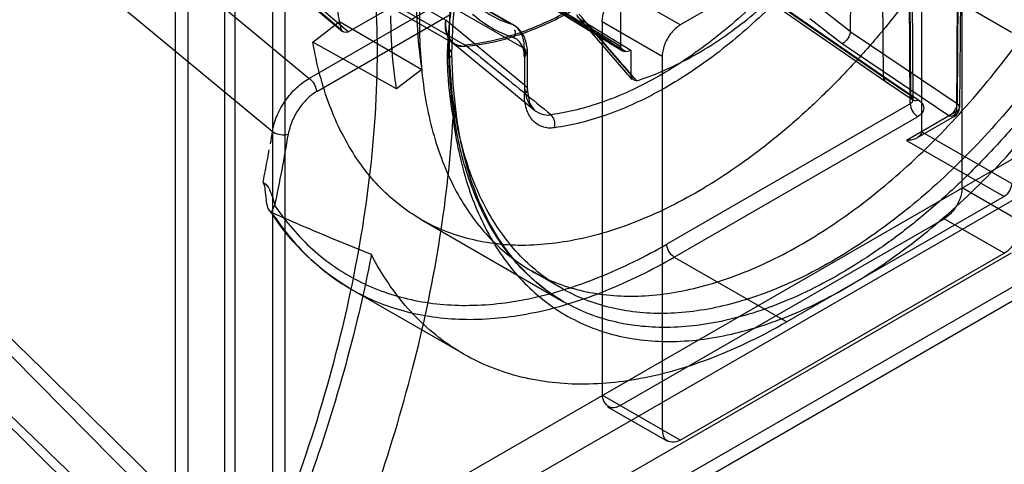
# Model space of a CAD drawing. Header units: millimetres. Extents: x 188 to 1028, y 131 to 1566.
# Tile 165 of 256: x 678 to 701, y 910 to 920. Entities that reach past the tile are written whole.
import ezdxf

# ---------------------------------------------------------------- set-up
doc = ezdxf.new("R2010")
doc.units = ezdxf.units.MM
doc.header["$LTSCALE"] = 110.325218
doc.layers.get('0').update_dxf_attribs({"linetype": 'CONTINUOUS'})

msp = doc.modelspace()

# ---------------------------------------------------------------- linework, layer by layer
at = {"color": 7, "linetype": 'CONTINUOUS'}
for p, q in [((682.897, 255.835), (682.897, 1130.065)), ((684.311, 1129.248), (684.311, 255.019)), ((682.018, 1128.84), (682.018, 246.994)), ((684.018, 1128.84), (684.018, 246.994)), ((681.725, 1120.815), (681.725, 246.586)), ((683.139, 245.769), (683.139, 1119.999)), ((697.747, 932.321), (697.645, 920.024)), ((700.233, 927.758), (700.162, 918.325)), ((700.22, 927.562), (700.148, 918.131)), ((700.293, 927.664), (700.222, 918.231)), ((698.353, 927.088), (698.419, 918.951)), ((699.07, 918.511), (699.008, 926.646)), ((699.13, 918.418), (699.068, 926.552)), ((699.057, 918.317), (698.995, 926.448)), ((678.821, 925.86), (685.631, 920.077)), ((679.836, 925.86), (689.635, 920.202)), ((689.709, 920.169), (679.913, 925.825)), ((676.825, 925.6), (684.883, 918.915)), ((685.666, 920.012), (678.863, 925.79)), ((685.806, 920.016), (679.02, 925.78)), ((679.866, 925.446), (689.958, 919.62)), ((700.281, 916.339), (700.281, 925.157)), ((701.271, 924.586), (693.635, 920.177)), ((684.013, 917.662), (676.129, 924.19)), ((681.791, 923.934), (688.104, 920.289)), ((685.333, 923.896), (692.221, 919.673)), ((692.271, 919.56), (685.608, 923.646)), ((682.06, 923.339), (688.291, 919.742)), ((682.358, 923.281), (688.565, 919.699)), ((685.806, 920.016), (689.449, 922.119)), ((699.327, 921.235), (699.327, 917.657)), ((699.327, 921.235), (701.448, 920.01)), ((693.635, 920.177), (692.22, 920.993)), ((688.034, 920.731), (684.883, 918.912)), ((695.862, 920.717), (698.419, 918.951)), ((692.221, 920.519), (692.221, 919.673)), ((698.469, 918.839), (695.912, 920.606)), ((696.054, 920.608), (698.61, 918.842)), ((697.645, 920.024), (696.889, 920.609)), ((684.971, 919.773), (685.598, 920.262)), ((685.06, 918.606), (688.21, 920.424)), ((685.598, 920.262), (687.538, 919.129)), ((689.958, 918.758), (688.104, 920.289)), ((692.502, 918.886), (691.209, 920.382)), ((691.796, 920.258), (691.796, 911.44)), ((691.796, 920.258), (693.21, 919.442)), ((697.449, 919.732), (696.688, 920.321)), ((691.4, 920.235), (692.468, 919.58)), ((691.401, 920.234), (692.468, 919)), ((697.645, 920.024), (700.162, 918.325)), ((686.945, 918.666), (684.971, 919.773)), ((688.27, 919.756), (690.198, 918.164)), ((689.958, 919.62), (689.958, 918.553)), ((692.468, 919.58), (692.468, 919)), ((699.972, 918.029), (697.449, 919.732)), ((690.031, 918.656), (690.031, 919.518)), ((693.21, 919.442), (693.21, 910.624)), ((687.538, 919.129), (686.945, 918.666)), ((705.019, 919.065), (670.018, 898.857)), ((698.419, 918.951), (699.07, 918.511)), ((699.12, 918.4), (698.469, 918.839)), ((698.61, 918.842), (699.26, 918.403)), ((705.868, 918.576), (670.866, 898.368)), ((699.057, 918.317), (693.317, 915.004)), ((693.494, 914.697), (699.233, 918.011)), ((700.148, 918.131), (698.973, 917.453)), ((700.097, 918.017), (699.223, 917.513)), ((684.013, 917.662), (684.041, 917.643)), ((701.448, 916.432), (699.327, 917.657)), ((698.973, 917.453), (701.272, 916.126)), ((706.045, 916.636), (669.539, 895.56)), ((700.281, 916.339), (701.696, 915.523)), ((705.837, 916.179), (670.039, 895.511)), ((701.272, 916.126), (696.145, 913.166)), ((683.954, 915.784), (684.038, 915.674)), ((684.094, 915.619), (683.997, 915.749)), ((692.22, 911.195), (699.857, 915.604)), ((701.271, 914.788), (699.857, 915.604)), ((687.524, 915.584), (690.883, 913.645)), ((671.437, 897.473), (701.448, 914.799)), ((693.494, 914.697), (696.145, 913.166)), ((693.635, 910.379), (701.271, 914.788)), ((690.831, 913.964), (690.124, 914.372)), ((688.52, 912.411), (685.869, 913.942)), ((693.635, 910.379), (691.796, 911.44)), ((691.92, 911.165), (693.335, 910.349))]:
    msp.add_line(p, q, dxfattribs=at)
for points in [[(688.25, 919.502), (688.279, 920.258), (688.349, 920.986)], [(688.099, 920.258), (688.095, 920.193), (688.099, 920.124), (688.107, 920.055), (688.118, 919.988)], [(688.14, 919.961), (688.118, 920.033), (688.105, 920.107), (688.099, 920.182), (688.101, 920.257)], [(688.289, 919.742), (688.283, 919.746), (688.276, 919.751), (688.27, 919.756), (688.264, 919.761)], [(688.318, 919.729), (688.308, 919.733), (688.3, 919.737), (688.292, 919.741)], [(688.604, 919.675), (688.592, 919.684), (688.578, 919.691), (688.565, 919.699)], [(692.346, 919.55), (692.386, 919.56), (692.427, 919.569), (692.468, 919.58)], [(688.348, 918.107), (688.278, 918.783), (688.25, 919.502)], [(690.202, 918.161), (690.085, 918.329), (690.031, 918.655)], [(699.12, 918.4), (699.137, 918.386), (699.135, 918.39), (699.13, 918.418)], [(700.148, 918.131), (700.173, 918.148), (700.194, 918.166), (700.209, 918.186)], [(700.209, 918.186), (700.222, 918.235), (700.205, 918.283), (700.162, 918.325)], [(683.794, 916.457), (683.803, 916.455), (683.813, 916.452), (683.823, 916.446)]]:
    msp.add_lwpolyline(points, dxfattribs=at)
for centre, radius, start, end in [((690.483, 922.752), 2.687, 228.4028, 251.5958), ((693.941, 921.659), 8.459, 189.5031, 190.7641), ((690.577, 922.506), 2.77, 228.4036, 251.595), ((688.194, 919.584), 0.185, 50.0063, 59.9432), ((699.972, 918.233), 0.25, 299.9198, 359.5676), ((649.93, 923.247), 34.921, 347.8722, 350.6925), ((649.952, 923.246), 34.516, 348.657, 349.9553), ((233.564, 458.003), 635.775, 44.931787, 46.141729), ((266.199, 502.828), 580.672, 44.030135, 45.373675), ((164.697, 378.589), 739.413, 45.496119, 46.563272), ((253.428, 483.197), 602.39, 44.517594, 45.828654)]:
    msp.add_arc(centre, radius, start, end, dxfattribs=at)
for points, knots in [([(705.514, 930.619), (705.514, 931.167), (705.443, 932.219), (705.088, 933.69), (704.493, 934.946), (703.666, 935.948), (702.624, 936.657), (701.405, 937.039), (700.061, 937.086), (698.636, 936.81), (697.165, 936.227), (695.683, 935.358), (694.226, 934.224), (692.831, 932.857), (691.532, 931.291), (690.365, 929.566), (689.363, 927.733), (688.55, 925.836), (687.949, 923.926), (687.575, 922.049), (687.483, 920.808), (687.483, 920.209)], [0, 0, 0, 0, 0.051207, 0.097984, 0.140578, 0.179831, 0.217935, 0.256582, 0.297574, 0.342236, 0.391225, 0.444646, 0.50217, 0.563148, 0.626718, 0.691871, 0.757376, 0.821564, 0.884232, 0.944043, 1, 1, 1, 1]), ([(688.19, 919.801), (688.19, 920.396), (688.281, 921.631), (688.652, 923.503), (689.252, 925.413), (690.065, 927.315), (691.071, 929.158), (692.246, 930.893), (693.554, 932.467), (694.957, 933.837), (696.418, 934.969), (697.9, 935.833), (699.367, 936.409), (700.785, 936.679), (702.12, 936.629), (703.331, 936.248), (704.368, 935.544), (705.194, 934.546), (705.791, 933.293), (706.149, 931.818), (706.221, 930.762), (706.221, 930.211)], [0, 0, 0, 0, 0.055603, 0.115216, 0.177873, 0.242236, 0.308083, 0.373666, 0.437632, 0.49887, 0.556467, 0.6098, 0.658579, 0.702954, 0.743652, 0.782039, 0.819943, 0.859065, 0.901617, 0.948494, 1, 1, 1, 1]), ([(687.483, 920.209), (687.483, 919.66), (687.554, 918.609), (687.909, 917.137), (688.504, 915.882), (689.332, 914.88), (690.373, 914.171), (691.593, 913.789), (692.936, 913.741), (694.362, 914.018), (695.833, 914.6), (697.314, 915.47), (698.771, 916.603), (700.166, 917.97), (701.465, 919.537), (702.632, 921.262), (703.635, 923.095), (704.447, 924.992), (705.048, 926.902), (705.422, 928.779), (705.514, 930.02), (705.514, 930.619)], [0, 0, 0, 0, 0.051207, 0.097984, 0.140578, 0.179831, 0.217935, 0.256582, 0.297574, 0.342236, 0.391225, 0.444646, 0.50217, 0.563148, 0.626718, 0.691871, 0.757376, 0.821564, 0.884232, 0.944043, 1, 1, 1, 1]), ([(706.221, 930.211), (706.221, 929.615), (706.13, 928.381), (705.759, 926.509), (705.16, 924.598), (704.347, 922.697), (703.34, 920.854), (702.165, 919.119), (700.858, 917.544), (699.455, 916.174), (697.993, 915.043), (696.511, 914.178), (695.044, 913.602), (693.626, 913.332), (692.292, 913.383), (691.081, 913.763), (690.044, 914.467), (689.217, 915.465), (688.62, 916.718), (688.262, 918.193), (688.19, 919.249), (688.19, 919.801)], [0, 0, 0, 0, 0.055603, 0.115216, 0.177873, 0.242236, 0.308083, 0.373666, 0.437632, 0.49887, 0.556467, 0.6098, 0.658579, 0.702954, 0.743652, 0.782039, 0.819943, 0.859065, 0.901617, 0.948494, 1, 1, 1, 1]), ([(706.575, 930.211), (706.575, 929.91), (706.552, 929.297), (706.456, 928.362), (706.295, 927.399), (706.069, 926.409), (705.78, 925.401), (705.434, 924.405), (705.04, 923.433), (704.608, 922.495), (704.132, 921.578), (703.611, 920.677), (703.044, 919.795), (702.427, 918.928), (701.77, 918.095), (701.059, 917.283), (700.303, 916.51), (699.502, 915.784), (698.678, 915.128), (697.848, 914.557), (697.025, 914.077), (696.228, 913.693), (695.452, 913.398), (694.697, 913.188), (693.953, 913.061), (693.242, 913.022), (692.575, 913.067), (691.944, 913.191), (691.339, 913.399), (690.786, 913.686), (690.295, 914.036), (689.86, 914.441), (689.468, 914.913), (689.121, 915.455), (688.824, 916.059), (688.58, 916.725), (688.392, 917.445), (688.308, 917.946), (688.275, 918.204)], [0, 0, 0, 0, 0.028742, 0.058594, 0.089811, 0.121971, 0.155623, 0.189983, 0.222731, 0.255829, 0.288608, 0.321453, 0.355267, 0.388855, 0.423064, 0.456722, 0.491978, 0.526268, 0.56006, 0.592564, 0.622466, 0.651027, 0.676984, 0.701717, 0.725893, 0.748947, 0.769628, 0.789642, 0.810218, 0.830561, 0.848967, 0.867632, 0.88723, 0.907494, 0.928989, 0.951459, 0.975167, 1, 1, 1, 1]), ([(688.277, 917.974), (688.345, 917.445), (688.553, 916.44), (689.138, 915.083), (689.97, 913.988), (691.032, 913.199), (692.287, 912.751), (693.684, 912.658), (695.172, 912.91), (696.714, 913.489), (698.27, 914.375), (699.803, 915.542), (701.273, 916.959), (702.643, 918.59), (703.877, 920.392), (704.937, 922.313), (705.797, 924.302), (706.435, 926.308), (706.831, 928.279), (706.928, 929.582), (706.928, 930.211)], [0, 0, 0, 0, 0.050058, 0.095659, 0.137659, 0.177594, 0.218113, 0.260954, 0.307592, 0.358803, 0.414739, 0.47508, 0.539155, 0.606048, 0.67468, 0.743811, 0.811633, 0.877818, 0.940973, 1, 1, 1, 1]), ([(686.491, 919.561), (686.491, 920.486), (686.384, 922.267), (685.856, 924.786), (684.975, 926.996), (684.132, 928.27), (683.66, 928.824)], [0, 0, 0, 0, 0.281144, 0.540351, 0.778798, 1, 1, 1, 1]), ([(692.346, 919.55), (691.612, 920.001), (690.143, 920.902), (687.939, 922.253), (686.47, 923.155), (685.735, 923.606)], [0, 0, 0, 0, 0.333062, 0.666483, 1, 1, 1, 1]), ([(693.793, 922.718), (693.47, 922.377), (692.81, 921.744), (691.756, 920.936), (690.686, 920.311), (689.626, 919.884), (688.91, 919.733), (688.565, 919.699)], [0, 0, 0, 0, 0.228809, 0.44494, 0.646079, 0.831012, 1, 1, 1, 1]), ([(688.604, 919.675), (688.948, 919.709), (689.664, 919.861), (690.724, 920.288), (691.793, 920.914), (692.846, 921.722), (693.506, 922.354), (693.829, 922.695)], [0, 0, 0, 0, 0.169024, 0.353979, 0.555119, 0.771229, 1, 1, 1, 1]), ([(687.538, 922.495), (687.484, 922.103), (687.41, 921.333), (687.407, 920.206), (687.481, 919.478), (687.538, 919.129)], [0, 0, 0, 0, 0.351984, 0.68568, 1, 1, 1, 1]), ([(692.608, 918.861), (693.005, 918.986), (693.812, 919.335), (694.966, 920.078), (696.088, 921.04), (696.776, 921.792), (697.108, 922.195)], [0, 0, 0, 0, 0.22017, 0.462217, 0.723606, 1, 1, 1, 1]), ([(685.598, 920.262), (685.568, 920.437), (685.52, 920.795), (685.477, 921.342), (685.468, 921.714), (685.468, 921.903)], [0, 0, 0, 0, 0.322879, 0.656249, 1, 1, 1, 1]), ([(696.666, 922.052), (696.307, 921.615), (695.561, 920.799), (694.349, 919.744), (693.101, 918.913), (691.852, 918.331), (691, 918.112), (690.589, 918.057)], [0, 0, 0, 0, 0.228697, 0.445682, 0.647646, 0.832524, 1, 1, 1, 1]), ([(696.892, 921.844), (696.524, 921.396), (695.76, 920.56), (694.519, 919.479), (693.241, 918.629), (691.962, 918.033), (691.09, 917.809), (690.669, 917.752)], [0, 0, 0, 0, 0.228688, 0.445678, 0.64765, 0.832532, 1, 1, 1, 1]), ([(699.327, 921.235), (699.118, 920.944), (698.689, 920.376), (698.009, 919.564), (697.301, 918.805), (696.569, 918.1), (695.822, 917.459), (695.06, 916.881), (694.294, 916.377), (693.521, 915.942), (692.758, 915.586), (691.996, 915.306), (691.256, 915.111), (690.528, 914.995), (689.831, 914.959), (689.163, 915.013), (688.527, 915.147), (687.927, 915.362), (687.364, 915.663), (686.855, 916.04), (686.392, 916.497), (685.988, 917.023), (685.638, 917.623), (685.35, 918.283), (685.122, 919.006), (685.015, 919.511), (684.971, 919.773)], [0, 0, 0, 0, 0.055815, 0.110866, 0.165006, 0.217529, 0.269087, 0.318301, 0.366545, 0.411901, 0.456366, 0.497617, 0.538221, 0.575519, 0.612356, 0.646707, 0.679686, 0.713399, 0.74552, 0.778848, 0.811792, 0.846601, 0.882002, 0.919673, 0.958654, 1, 1, 1, 1]), ([(688.177, 919.604), (688.178, 919.766), (688.186, 920.093), (688.223, 920.588), (688.256, 920.92), (688.275, 921.087)], [0, 0, 0, 0, 0.327004, 0.659869, 1, 1, 1, 1]), ([(691.796, 920.258), (691.796, 920.35), (691.84, 920.542), (691.985, 920.799), (692.133, 920.943), (692.22, 920.993)], [0, 0, 0, 0, 0.314241, 0.656303, 1, 1, 1, 1]), ([(688.277, 920.912), (688.257, 920.78), (688.185, 920.273), (688.139, 919.761), (688.139, 919.382)], [0, 0, 0, 0, 0.260148, 1, 1, 1, 1]), ([(686.945, 918.666), (686.915, 918.85), (686.865, 919.226), (686.821, 919.803), (686.811, 920.194), (686.811, 920.392)], [0, 0, 0, 0, 0.323123, 0.656502, 1, 1, 1, 1]), ([(688.286, 919.744), (688.25, 919.766), (688.163, 919.845), (688.098, 920.041), (688.088, 920.202), (688.104, 920.289)], [0, 0, 0, 0, 0.212554, 0.562121, 1, 1, 1, 1]), ([(688.104, 920.289), (688.093, 920.228), (688.101, 920.024), (688.189, 919.799), (688.313, 919.726)], [0, 0, 0, 0, 0.299686, 1, 1, 1, 1]), ([(692.608, 918.861), (692.456, 919.035), (692.153, 919.384), (691.7, 919.909), (691.397, 920.258), (691.245, 920.432)], [0, 0, 0, 0, 0.333339, 0.666498, 1, 1, 1, 1]), ([(689.958, 919.62), (689.958, 919.71), (689.939, 919.878), (689.829, 920.095), (689.701, 920.18), (689.635, 920.202)], [0, 0, 0, 0, 0.382922, 0.706305, 1, 1, 1, 1]), ([(690.031, 919.518), (690.031, 919.625), (690.003, 919.83), (689.869, 920.055), (689.751, 920.145), (689.706, 920.171)], [0, 0, 0, 0, 0.425698, 0.797302, 1, 1, 1, 1]), ([(693.635, 920.177), (693.555, 920.131), (693.411, 919.996), (693.261, 919.743), (693.21, 919.542), (693.21, 919.442)], [0, 0, 0, 0, 0.314238, 0.6563, 1, 1, 1, 1]), ([(697.645, 920.024), (697.645, 919.965), (697.596, 919.846), (697.505, 919.758), (697.449, 919.732)], [0, 0, 0, 0, 0.490587, 1, 1, 1, 1]), ([(689.958, 919.415), (689.958, 919.487), (689.942, 919.67), (689.808, 919.841), (689.702, 919.877)], [0, 0, 0, 0, 0.389882, 1, 1, 1, 1]), ([(683.66, 907.029), (684.112, 908.083), (684.915, 910.196), (685.808, 913.393), (686.357, 916.512), (686.491, 918.566), (686.491, 919.561)], [0, 0, 0, 0, 0.266253, 0.523663, 0.769088, 1, 1, 1, 1]), ([(688.139, 919.382), (688.186, 919.4), (688.295, 919.475), (688.217, 919.581), (688.177, 919.604)], [0, 0, 0, 0, 0.527697, 1, 1, 1, 1]), ([(688.275, 918.204), (688.256, 918.355), (688.222, 918.661), (688.186, 919.128), (688.178, 919.444), (688.177, 919.604)], [0, 0, 0, 0, 0.324361, 0.658715, 1, 1, 1, 1]), ([(688.604, 919.675), (688.822, 919.498), (689.261, 919.141), (689.922, 918.601), (690.366, 918.239), (690.589, 918.057)], [0, 0, 0, 0, 0.329388, 0.662558, 1, 1, 1, 1]), ([(688.139, 919.382), (688.139, 919.26), (688.153, 918.788), (688.214, 918.318), (688.277, 917.973)], [0, 0, 0, 0, 0.257628, 1, 1, 1, 1]), ([(684.013, 917.662), (684.037, 917.79), (684.115, 918.046), (684.311, 918.398), (684.568, 918.699), (684.775, 918.852), (684.883, 918.912)], [0, 0, 0, 0, 0.247959, 0.509738, 0.76615, 1, 1, 1, 1]), ([(685.06, 918.606), (685.055, 918.671), (685.02, 918.787), (684.937, 918.875), (684.883, 918.912)], [0, 0, 0, 0, 0.500001, 1, 1, 1, 1]), ([(689.958, 918.758), (690.007, 918.724), (690.056, 918.656), (690.007, 918.587), (689.958, 918.553)], [0, 0, 0, 0, 0.499999, 1, 1, 1, 1]), ([(689.958, 918.758), (689.962, 918.659), (689.99, 918.46), (690.118, 918.212), (690.335, 918.063), (690.505, 918.042), (690.589, 918.057)], [0, 0, 0, 0, 0.290535, 0.539615, 0.765187, 1, 1, 1, 1]), ([(685.06, 918.606), (684.977, 918.556), (684.817, 918.43), (684.62, 918.188), (684.469, 917.906), (684.409, 917.701), (684.391, 917.6)], [0, 0, 0, 0, 0.232138, 0.488418, 0.751052, 1, 1, 1, 1]), ([(690.669, 917.752), (690.572, 917.732), (690.375, 917.754), (690.124, 917.923), (689.983, 918.21), (689.959, 918.441), (689.958, 918.553)], [0, 0, 0, 0, 0.237962, 0.461873, 0.708725, 1, 1, 1, 1]), ([(699.057, 918.317), (699.091, 918.337), (699.157, 918.409), (699.101, 918.49), (699.07, 918.511)], [0, 0, 0, 0, 0.509311, 1, 1, 1, 1]), ([(699.26, 918.403), (699.22, 918.383), (699.11, 918.364), (699.07, 918.469), (699.07, 918.511)], [0, 0, 0, 0, 0.510566, 1, 1, 1, 1]), ([(699.26, 918.403), (699.324, 918.359), (699.445, 918.194), (699.303, 918.051), (699.233, 918.011)], [0, 0, 0, 0, 0.493421, 1, 1, 1, 1]), ([(688.275, 918.204), (688.314, 918.182), (688.384, 918.091), (688.315, 918.001), (688.277, 917.973)], [0, 0, 0, 0, 0.484434, 1, 1, 1, 1]), ([(699.057, 918.317), (699.057, 918.257), (699.098, 918.137), (699.181, 918.041), (699.233, 918.011)], [0, 0, 0, 0, 0.500001, 1, 1, 1, 1]), ([(700.162, 918.325), (700.161, 918.265), (700.116, 918.146), (700.026, 918.056), (699.972, 918.029)], [0, 0, 0, 0, 0.495521, 1, 1, 1, 1]), ([(685.353, 906.325), (685.771, 907.298), (686.523, 909.249), (687.402, 912.204), (688.004, 915.108), (688.221, 917.033), (688.277, 917.974)], [0, 0, 0, 0, 0.263356, 0.519373, 0.76561, 1, 1, 1, 1]), ([(690.883, 913.645), (690.419, 913.913), (689.56, 914.67), (688.708, 916.247), (688.431, 917.46), (688.348, 918.107)], [0, 0, 0, 0, 0.30327, 0.630672, 1, 1, 1, 1]), ([(690.669, 917.752), (690.683, 917.812), (690.683, 917.921), (690.629, 918.015), (690.589, 918.057)], [0, 0, 0, 0, 0.512087, 1, 1, 1, 1]), ([(684.041, 917.643), (684.097, 917.614), (684.211, 917.578), (684.33, 917.585), (684.391, 917.6)], [0, 0, 0, 0, 0.500604, 1, 1, 1, 1]), ([(699.327, 917.657), (699.327, 917.584), (699.186, 917.466), (699.045, 917.453), (698.973, 917.453)], [0, 0, 0, 0, 0.503684, 1, 1, 1, 1]), ([(683.794, 916.457), (683.829, 916.408), (683.837, 916.257), (683.868, 916.032), (683.899, 915.794), (683.998, 915.749)], [0, 0, 0, 0, 0.244009, 0.560999, 1, 1, 1, 1]), ([(683.823, 916.446), (683.878, 916.411), (683.986, 916.231), (684.048, 916.043), (684.071, 915.91)], [0, 0, 0, 0, 0.325733, 1, 1, 1, 1]), ([(700.281, 916.339), (700.281, 916.247), (700.237, 916.055), (700.093, 915.798), (699.944, 915.654), (699.857, 915.604)], [0, 0, 0, 0, 0.314241, 0.656303, 1, 1, 1, 1]), ([(701.448, 916.432), (701.448, 916.372), (701.407, 916.252), (701.324, 916.156), (701.272, 916.126)], [0, 0, 0, 0, 0.500002, 1, 1, 1, 1]), ([(684.094, 915.619), (684.047, 915.66), (683.99, 915.751), (684.026, 915.853), (684.071, 915.911)], [0, 0, 0, 0, 0.464926, 1, 1, 1, 1]), ([(684.072, 915.911), (684.327, 915.536), (684.911, 914.85), (686.019, 914.084), (687.296, 913.634), (688.705, 913.507), (690.21, 913.698), (691.778, 914.198), (692.802, 914.707), (693.317, 915.004)], [0, 0, 0, 0, 0.132193, 0.259541, 0.38784, 0.522587, 0.668037, 0.826816, 1, 1, 1, 1]), ([(686.35, 914.756), (686.09, 914.859), (685.569, 915.072), (684.785, 915.404), (684.26, 915.632), (683.997, 915.749)], [0, 0, 0, 0, 0.328138, 0.661754, 1, 1, 1, 1]), ([(685.873, 913.94), (685.842, 913.957), (685.113, 914.386), (684.493, 915.001), (684.041, 915.668)], [0, 0, 0, 0, 0.041345, 1, 1, 1, 1]), ([(684.094, 915.619), (684.352, 915.238), (684.946, 914.542), (686.071, 913.764), (687.372, 913.305), (688.807, 913.176), (690.338, 913.371), (691.931, 913.879), (692.971, 914.396), (693.494, 914.697)], [0, 0, 0, 0, 0.131892, 0.259249, 0.387719, 0.522713, 0.668385, 0.827203, 1, 1, 1, 1]), ([(701.271, 914.788), (701.351, 914.834), (701.495, 914.968), (701.645, 915.221), (701.696, 915.422), (701.696, 915.523)], [0, 0, 0, 0, 0.314238, 0.6563, 1, 1, 1, 1]), ([(693.494, 914.697), (693.441, 914.728), (693.358, 914.823), (693.317, 914.943), (693.317, 915.004)], [0, 0, 0, 0, 0.499999, 1, 1, 1, 1]), ([(686.35, 914.755), (686.17, 913.827), (685.723, 911.954), (684.83, 909.168), (684.092, 907.331), (683.687, 906.416)], [0, 0, 0, 0, 0.323453, 0.657725, 1, 1, 1, 1]), ([(696.145, 913.166), (695.584, 912.842), (694.467, 912.294), (692.756, 911.783), (691.124, 911.637), (689.612, 911.869), (688.268, 912.484), (687.143, 913.463), (686.585, 914.301), (686.35, 914.755)], [0, 0, 0, 0, 0.17311, 0.330671, 0.474142, 0.606949, 0.734485, 0.863368, 1, 1, 1, 1]), ([(692.22, 911.195), (692.158, 911.159), (691.95, 911.068), (691.796, 911.316), (691.796, 911.44)], [0, 0, 0, 0, 0.366154, 1, 1, 1, 1]), ([(693.21, 910.624), (693.21, 910.552), (693.235, 910.326), (693.527, 910.317), (693.635, 910.379)], [0, 0, 0, 0, 0.36616, 1, 1, 1, 1])]:
    msp.add_open_spline(points, degree=3, knots=knots, dxfattribs=at)
for points in [[(691.184, 920.42), (691.22, 920.332), (691.32, 920.284), (691.401, 920.234)], [(685.631, 920.079), (685.643, 920.018), (685.752, 919.985), (685.806, 920.016)], [(689.702, 919.877), (689.73, 919.934), (689.783, 920.033), (689.728, 920.065)], [(688.286, 919.744), (688.339, 919.713), (688.402, 919.685), (688.462, 919.694)], [(688.604, 919.675), (688.536, 919.666), (688.457, 919.653), (688.398, 919.688)], [(689.958, 919.415), (690.017, 919.449), (690.017, 919.586), (689.958, 919.62)], [(692.221, 919.673), (692.221, 919.615), (692.289, 919.538), (692.346, 919.55)], [(692.608, 918.861), (692.545, 918.841), (692.468, 918.934), (692.468, 919)], [(698.419, 918.951), (698.42, 918.892), (698.484, 918.796), (698.537, 918.822)], [(699.972, 918.029), (700.031, 917.995), (700.148, 918.063), (700.148, 918.131)], [(684.013, 917.662), (683.997, 917.565), (683.982, 917.468), (683.964, 917.372)]]:
    msp.add_open_spline(points, degree=3, dxfattribs=at)

doc.saveas('drawing.dxf')
